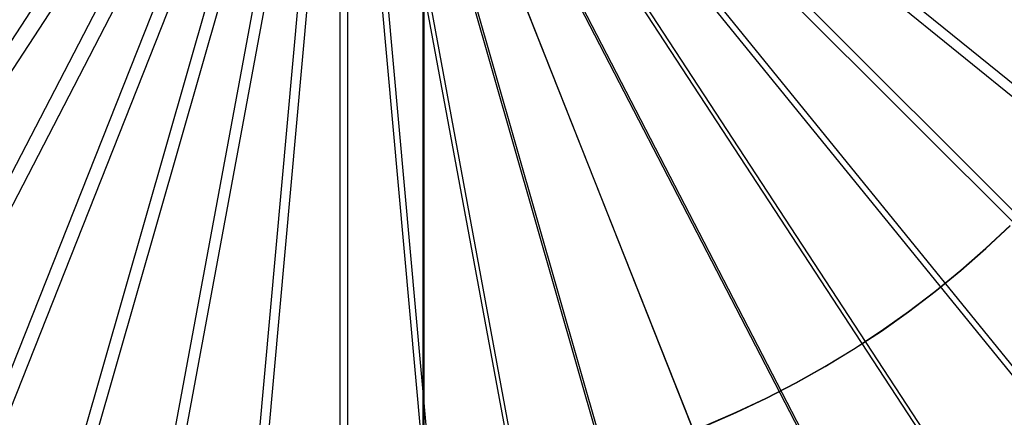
# Model space of a CAD drawing. Header units: millimetres. Extents: x 20498 to 21098, y 1199 to 1799.
# Tile 54 of 110: x 20787 to 20820, y 1469 to 1483. Entities that reach past the tile are written whole.
import ezdxf

# ---------------------------------------------------------------- set-up
doc = ezdxf.new("R2010")
doc.units = ezdxf.units.MM
doc.layers.add('Rico Pouf Ferm Living', color=7, linetype='Continuous', true_color=0x000000)

msp = doc.modelspace()

# ---------------------------------------------------------------- linework, layer by layer
at = {"layer": 'Rico Pouf Ferm Living'}
for p, q in [((20800.563, 1269.548, 65.239), (20800.563, 1728.9, 65.191)), ((20800.526, 1284.016, 0.022), (20800.526, 1714.445, -0.022)), ((20800.532, 1284.015, 10.805), (20800.532, 1714.444, 10.761)), ((20800.545, 1392.896, 33.655), (20800.545, 1605.559, 33.633)), ((20797.676, 1313.846, 52.876), (20797.674, 1499.302, 52.681)), ((20941.621, 1382.435, 55.067), (20797.992, 1499.045, 54.679)), ((20696.219, 1344.11, 54.885), (20797.456, 1498.959, 54.679)), ((20712.519, 1334.601, 54.875), (20797.492, 1498.938, 54.679)), ((20729.428, 1326.906, 54.868), (20797.529, 1498.921, 54.679)), ((20746.66, 1321.045, 54.866), (20797.567, 1498.909, 54.679)), ((20763.939, 1316.983, 54.866), (20797.605, 1498.9, 54.679)), ((20781.017, 1314.638, 54.87), (20797.642, 1498.895, 54.679)), ((20797.677, 1313.888, 54.876), (20797.678, 1498.894, 54.679)), ((20814.337, 1314.638, 54.885), (20797.715, 1498.895, 54.679)), ((20831.415, 1316.983, 54.897), (20797.752, 1498.901, 54.679)), ((20848.695, 1321.045, 54.912), (20797.79, 1498.91, 54.679)), ((20865.926, 1326.906, 54.931), (20797.827, 1498.923, 54.679)), ((20882.835, 1334.601, 54.953), (20797.864, 1498.94, 54.679)), ((20899.136, 1344.111, 54.978), (20797.899, 1498.961, 54.679)), ((20914.541, 1355.354, 55.005), (20797.933, 1498.985, 54.679)), ((20928.782, 1368.193, 55.035), (20797.964, 1499.014, 54.679)), ((20808.352, 1490.19, 420.963), (20829.657, 1472.895, 420.295)), ((20807.423, 1489.159, 420.961), (20826.827, 1469.756, 420.288)), ((20806.392, 1488.23, 420.959), (20823.688, 1466.926, 420.282)), ((20790.587, 1487.416, 420.95), (20775.57, 1464.448, 420.255)), ((20805.277, 1487.416, 420.957), (20820.293, 1464.448, 420.276)), ((20791.767, 1486.727, 420.949), (20779.163, 1462.352, 420.253)), ((20804.097, 1486.727, 420.955), (20816.7, 1462.352, 420.27)), ((20792.991, 1486.17, 420.949), (20782.89, 1460.656, 420.251)), ((20802.873, 1486.17, 420.953), (20812.974, 1460.656, 420.265)), ((20794.239, 1485.746, 420.949), (20786.687, 1459.364, 420.251)), ((20801.625, 1485.746, 420.952), (20809.176, 1459.364, 420.261)), ((20795.49, 1485.452, 420.949), (20790.496, 1458.469, 420.251)), ((20796.726, 1485.282, 420.949), (20794.26, 1457.952, 420.252)), ((20797.932, 1485.228, 420.949), (20797.932, 1457.787, 420.253)), ((20797.933, 1485.207, 422.949), (20797.933, 1457.717, 422.252)), ((20799.138, 1485.282, 420.95), (20801.603, 1457.952, 420.255)), ((20800.374, 1485.452, 420.951), (20805.367, 1458.469, 420.258)), ((20819.858, 1474.893, 52.535), (20820.691, 1475.678, 52.537)), ((20819.862, 1474.886, 54.535), (20820.696, 1475.671, 54.537)), ((20818.997, 1474.138, 52.533), (20819.858, 1474.893, 52.535)), ((20819.002, 1474.131, 54.533), (20819.862, 1474.886, 54.535)), ((20818.111, 1473.413, 52.532), (20818.997, 1474.138, 52.533)), ((20818.115, 1473.406, 54.532), (20819.002, 1474.131, 54.533)), ((20817.2, 1472.72, 52.53), (20818.111, 1473.413, 52.532)), ((20817.204, 1472.712, 54.53), (20818.115, 1473.406, 54.532)), ((20816.266, 1472.058, 52.528), (20817.2, 1472.72, 52.53)), ((20816.27, 1472.05, 54.528), (20817.204, 1472.712, 54.53)), ((20815.309, 1471.429, 52.527), (20816.266, 1472.058, 52.528)), ((20815.313, 1471.421, 54.527), (20816.27, 1472.05, 54.528)), ((20814.331, 1470.834, 52.525), (20815.309, 1471.429, 52.527)), ((20814.335, 1470.826, 54.525), (20815.313, 1471.421, 54.527)), ((20813.333, 1470.273, 52.524), (20814.331, 1470.834, 52.525)), ((20813.337, 1470.265, 54.524), (20814.335, 1470.826, 54.525)), ((20812.316, 1469.747, 52.522), (20813.333, 1470.273, 52.524)), ((20812.32, 1469.739, 54.522), (20813.337, 1470.265, 54.524)), ((20811.281, 1469.257, 52.521), (20812.316, 1469.747, 52.522)), ((20811.285, 1469.249, 54.521), (20812.32, 1469.739, 54.522)), ((20810.23, 1468.803, 52.519), (20811.281, 1469.257, 52.521)), ((20810.234, 1468.794, 54.52), (20811.285, 1469.249, 54.521))]:
    msp.add_line(p, q, dxfattribs=at)

doc.saveas('drawing.dxf')
